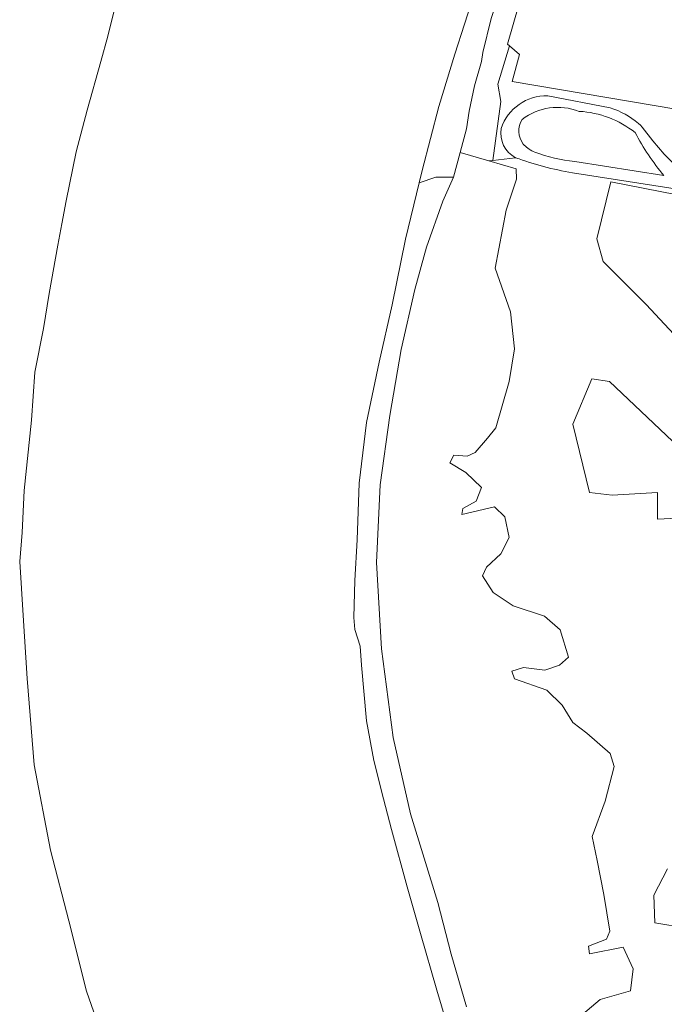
# Model space of a CAD drawing. Extents: x 184422 to 188298, y 343471 to 350189.
# Tile 14 of 256: x 184422 to 184614, y 347043 to 347336. Entities that reach past the tile are written whole.
import ezdxf

# ---------------------------------------------------------------- set-up
doc = ezdxf.new("R2010")
doc.units = 0
for name, color, linetype, lineweight in [('B-WA-GR-BOUWLAND-GV', 252, 'Continuous', 13), ('B-WA-GR-GRAS-GV', 252, 'Continuous', 13), ('B-WA-GR-GROENVOORZIENING-GV', 252, 'Continuous', 18), ('B-WA-GR-HOUTWAL-GV', 252, 'Continuous', 13), ('B-WA-OG-WATER-GV', 252, 'Continuous', 18), ('B-WA-OG-WATER_SLOOT-GV', 252, 'Continuous', 18), ('B-WA-VH-VERHARDING_HALFVERHARDING-GV', 252, 'Continuous', 18), ('B-WA-VH-VERHARDING_HALFVERHARDING_GRIND-GV', 252, 'Continuous', 18)]:
    doc.layers.add(name, color=color, linetype=linetype, lineweight=lineweight)

msp = doc.modelspace()

# ---------------------------------------------------------------- linework, layer by layer
at = {"layer": 'B-WA-GR-BOUWLAND-GV', "flags": 128}
msp.add_lwpolyline([(184587.303, 347397.799), (184567.449, 347328.858), (184568.021, 347328.35), (184571.001, 347325.706), (184568.836, 347317.709), (184617.539, 347309.435), (184625.921, 347292.296), (184626.046, 347292.039), (184629.439, 347291.536), (184681.714, 347283.786), (184712.263, 347279.257), (184773.432, 347270.188), (184779.5, 347269.732), (184792.026, 347267.206), (184799.734, 347271.234), (184799.931, 347271.31), (184803.783, 347273.05), (184808.524, 347279.098), (184810.615, 347281.765), (184820.37, 347347.899)], dxfattribs=at)
msp.add_lwpolyline([(184587.303, 347397.799), (184567.449, 347328.858), (184568.021, 347328.35), (184571.001, 347325.706), (184568.836, 347317.709), (184617.539, 347309.435), (184625.921, 347292.296), (184626.046, 347292.039), (184629.439, 347291.536), (184681.714, 347283.786), (184712.263, 347279.257), (184773.432, 347270.188), (184779.5, 347269.732), (184792.026, 347267.206), (184799.734, 347271.234), (184799.931, 347271.31), (184803.783, 347273.05), (184808.524, 347279.098), (184810.615, 347281.765), (184820.37, 347347.899)], dxfattribs=at)
msp.add_lwpolyline([(184587.303, 347397.799), (184567.449, 347328.858), (184568.021, 347328.35), (184571.001, 347325.706), (184568.836, 347317.709), (184617.539, 347309.435), (184625.921, 347292.296), (184626.046, 347292.039), (184629.439, 347291.536), (184681.714, 347283.786), (184712.263, 347279.257), (184773.432, 347270.188), (184779.5, 347269.732), (184792.026, 347267.206), (184799.734, 347271.234), (184799.931, 347271.31), (184803.783, 347273.05), (184808.524, 347279.098), (184810.615, 347281.765), (184820.37, 347347.899)], dxfattribs=at)
at = {"layer": 'B-WA-GR-GRAS-GV'}
for points in [[(184588.782, 347308.808, 0.2618114), (184571.739, 347306.384)], [(184588.782, 347308.808, 0.2618114), (184571.739, 347306.384)], [(184588.782, 347308.808, 0.2618114), (184571.739, 347306.384)], [(184605.439, 347302.474, 0.1563068), (184588.782, 347308.808)], [(184605.439, 347302.474, 0.1563068), (184588.782, 347308.808)], [(184605.439, 347302.474, 0.1563068), (184588.782, 347308.808)], [(184571.739, 347306.384, 0.3187407), (184572.11, 347299.077)], [(184571.739, 347306.384, 0.3187407), (184572.11, 347299.077)], [(184571.739, 347306.384, 0.3187407), (184572.11, 347299.077)], [(184614.032, 347289.675, -0.0521564), (184605.439, 347302.474)], [(184614.032, 347289.675, -0.0521564), (184605.439, 347302.474)], [(184614.032, 347289.675, -0.0521564), (184605.439, 347302.474)], [(184572.11, 347299.077, 0.1179362), (184575.034, 347296.899)], [(184572.11, 347299.077, 0.1179362), (184575.034, 347296.899)], [(184572.11, 347299.077, 0.1179362), (184575.034, 347296.899)], [(184575.568, 347296.635, 0.0632919), (184587.451, 347293.845)], [(184575.568, 347296.635, 0.0632919), (184587.451, 347293.845)], [(184575.568, 347296.635, 0.0632919), (184587.451, 347293.845)]]:
    msp.add_lwpolyline(points, format="xyb", dxfattribs=at)
at = {"layer": 'B-WA-GR-GRAS-GV', "flags": 128}
for points in [[(184587.287, 347037.767), (184595.055, 347044.329), (184604.028, 347046.874), (184604.831, 347053.436), (184601.885, 347059.864), (184591.84, 347057.856), (184591.573, 347060.132), (184596.929, 347062.275), (184597.867, 347064.686), (184596.126, 347075.534), (184594.117, 347085.712), (184592.644, 347092.81), (184596.528, 347103.39), (184599.206, 347113.702), (184598.001, 347117.586), (184591.037, 347123.613), (184586.885, 347126.827), (184583.671, 347131.916), (184579.117, 347136.47), (184569.475, 347139.818), (184568.671, 347142.094), (184572.153, 347143.166), (184578.582, 347142.362), (184582.867, 347143.835), (184585.546, 347146.246), (184583.135, 347154.416), (184578.448, 347158.433), (184569.073, 347161.514), (184563.18, 347165.531), (184559.966, 347170.486), (184561.172, 347173.031), (184565.457, 347177.049), (184567.868, 347181.87), (184566.663, 347188.031), (184563.582, 347190.977), (184553.806, 347188.7), (184554.073, 347190.575), (184558.091, 347192.718), (184559.698, 347196.736), (184555.011, 347201.289), (184550.19, 347204.102), (184551.395, 347206.378), (184555.413, 347206.111), (184557.823, 347207.182), (184561.439, 347211.468), (184563.984, 347214.548), (184567.868, 347228.342), (184569.475, 347238.119), (184568.27, 347249.101), (184563.716, 347262.091), (184567.064, 347279.368), (184570.144, 347288.609), (184569.995, 347291.678), (184561.839, 347294.039), (184553.285, 347296.516), (184551.345, 347289.253), (184548.135, 347282.038), (184543.244, 347268.346), (184539.84, 347255.748), (184535.751, 347237.851), (184532.319, 347218.268), (184529.481, 347197.538), (184528.368, 347174.409), (184529.852, 347148.771), (184533.378, 347122.342), (184538.514, 347099.559), (184546.642, 347073.224), (184550.662, 347057.793), (184555.235, 347042.121)], [(184587.287, 347037.767), (184595.055, 347044.329), (184604.028, 347046.874), (184604.831, 347053.436), (184601.885, 347059.864), (184591.84, 347057.856), (184591.573, 347060.132), (184596.929, 347062.275), (184597.867, 347064.686), (184596.126, 347075.534), (184594.117, 347085.712), (184592.644, 347092.81), (184596.528, 347103.39), (184599.206, 347113.702), (184598.001, 347117.586), (184591.037, 347123.613), (184586.885, 347126.827), (184583.671, 347131.916), (184579.117, 347136.47), (184569.475, 347139.818), (184568.671, 347142.094), (184572.153, 347143.166), (184578.582, 347142.362), (184582.867, 347143.835), (184585.546, 347146.246), (184583.135, 347154.416), (184578.448, 347158.433), (184569.073, 347161.514), (184563.18, 347165.531), (184559.966, 347170.486), (184561.172, 347173.031), (184565.457, 347177.049), (184567.868, 347181.87), (184566.663, 347188.031), (184563.582, 347190.977), (184553.806, 347188.7), (184554.073, 347190.575), (184558.091, 347192.718), (184559.698, 347196.736), (184555.011, 347201.289), (184550.19, 347204.102), (184551.395, 347206.378), (184555.413, 347206.111), (184557.823, 347207.182), (184561.439, 347211.468), (184563.984, 347214.548), (184567.868, 347228.342), (184569.475, 347238.119), (184568.27, 347249.101), (184563.716, 347262.091), (184567.064, 347279.368), (184570.144, 347288.609), (184569.995, 347291.678), (184561.839, 347294.039), (184553.285, 347296.516), (184551.345, 347289.253), (184548.135, 347282.038), (184543.244, 347268.346), (184539.84, 347255.748), (184535.751, 347237.851), (184532.319, 347218.268), (184529.481, 347197.538), (184528.368, 347174.409), (184529.852, 347148.771), (184533.378, 347122.342), (184538.514, 347099.559), (184546.642, 347073.224), (184550.662, 347057.793), (184555.235, 347042.121)], [(184587.287, 347037.767), (184595.055, 347044.329), (184604.028, 347046.874), (184604.831, 347053.436), (184601.885, 347059.864), (184591.84, 347057.856), (184591.573, 347060.132), (184596.929, 347062.275), (184597.867, 347064.686), (184596.126, 347075.534), (184594.117, 347085.712), (184592.644, 347092.81), (184596.528, 347103.39), (184599.206, 347113.702), (184598.001, 347117.586), (184591.037, 347123.613), (184586.885, 347126.827), (184583.671, 347131.916), (184579.117, 347136.47), (184569.475, 347139.818), (184568.671, 347142.094), (184572.153, 347143.166), (184578.582, 347142.362), (184582.867, 347143.835), (184585.546, 347146.246), (184583.135, 347154.416), (184578.448, 347158.433), (184569.073, 347161.514), (184563.18, 347165.531), (184559.966, 347170.486), (184561.172, 347173.031), (184565.457, 347177.049), (184567.868, 347181.87), (184566.663, 347188.031), (184563.582, 347190.977), (184553.806, 347188.7), (184554.073, 347190.575), (184558.091, 347192.718), (184559.698, 347196.736), (184555.011, 347201.289), (184550.19, 347204.102), (184551.395, 347206.378), (184555.413, 347206.111), (184557.823, 347207.182), (184561.439, 347211.468), (184563.984, 347214.548), (184567.868, 347228.342), (184569.475, 347238.119), (184568.27, 347249.101), (184563.716, 347262.091), (184567.064, 347279.368), (184570.144, 347288.609), (184569.995, 347291.678), (184561.839, 347294.039), (184553.285, 347296.516), (184551.345, 347289.253), (184548.135, 347282.038), (184543.244, 347268.346), (184539.84, 347255.748), (184535.751, 347237.851), (184532.319, 347218.268), (184529.481, 347197.538), (184528.368, 347174.409), (184529.852, 347148.771), (184533.378, 347122.342), (184538.514, 347099.559), (184546.642, 347073.224), (184550.662, 347057.793), (184555.235, 347042.121)], [(184575.034, 347296.899), (184575.568, 347296.635)], [(184575.034, 347296.899), (184575.568, 347296.635)], [(184575.034, 347296.899), (184575.568, 347296.635)], [(184587.451, 347293.845), (184614.032, 347289.675)], [(184587.451, 347293.845), (184614.032, 347289.675)], [(184587.451, 347293.845), (184614.032, 347289.675)], [(184651.958, 347277.253), (184598.194, 347287.781), (184594.058, 347270.862), (184595.938, 347264.095), (184608.721, 347251.312), (184638.799, 347218.978)], [(184651.958, 347277.253), (184598.194, 347287.781), (184594.058, 347270.862), (184595.938, 347264.095), (184608.721, 347251.312), (184638.799, 347218.978)], [(184651.958, 347277.253), (184598.194, 347287.781), (184594.058, 347270.862), (184595.938, 347264.095), (184608.721, 347251.312), (184638.799, 347218.978)], [(184618.496, 347208.827), (184597.818, 347228.377), (184592.554, 347229.129), (184586.915, 347215.594), (184591.802, 347195.292), (184598.57, 347194.54), (184612.105, 347195.292), (184612.105, 347187.396), (184620, 347187.772)], [(184618.496, 347208.827), (184597.818, 347228.377), (184592.554, 347229.129), (184586.915, 347215.594), (184591.802, 347195.292), (184598.57, 347194.54), (184612.105, 347195.292), (184612.105, 347187.396), (184620, 347187.772)], [(184618.496, 347208.827), (184597.818, 347228.377), (184592.554, 347229.129), (184586.915, 347215.594), (184591.802, 347195.292), (184598.57, 347194.54), (184612.105, 347195.292), (184612.105, 347187.396), (184620, 347187.772)], [(184615.112, 347083.252), (184610.977, 347075.357), (184611.353, 347067.086), (184620.752, 347065.582)], [(184615.112, 347083.252), (184610.977, 347075.357), (184611.353, 347067.086), (184620.752, 347065.582)], [(184615.112, 347083.252), (184610.977, 347075.357), (184611.353, 347067.086), (184620.752, 347065.582)]]:
    msp.add_lwpolyline(points, dxfattribs=at)
at = {"layer": 'B-WA-GR-GROENVOORZIENING-GV', "flags": 128}
for points in [[(184797.8, 347264.316), (184792.026, 347267.206), (184779.5, 347269.732), (184773.432, 347270.188), (184712.263, 347279.257), (184681.714, 347283.786), (184629.439, 347291.536), (184626.046, 347292.039), (184625.921, 347292.296), (184617.539, 347309.435), (184568.836, 347317.709), (184571.001, 347325.706), (184568.021, 347328.35), (184564.583, 347316.86), (184565.433, 347311.769), (184563.065, 347294.188)], [(184797.8, 347264.316), (184792.026, 347267.206), (184779.5, 347269.732), (184773.432, 347270.188), (184712.263, 347279.257), (184681.714, 347283.786), (184629.439, 347291.536), (184626.046, 347292.039), (184625.921, 347292.296), (184617.539, 347309.435), (184568.836, 347317.709), (184571.001, 347325.706), (184568.021, 347328.35), (184564.583, 347316.86), (184565.433, 347311.769), (184563.065, 347294.188)], [(184797.8, 347264.316), (184792.026, 347267.206), (184779.5, 347269.732), (184773.432, 347270.188), (184712.263, 347279.257), (184681.714, 347283.786), (184629.439, 347291.536), (184626.046, 347292.039), (184625.921, 347292.296), (184617.539, 347309.435), (184568.836, 347317.709), (184571.001, 347325.706), (184568.021, 347328.35), (184564.583, 347316.86), (184565.433, 347311.769), (184563.065, 347294.188)], [(184579.4, 347313.438), (184597.99, 347309.868)], [(184579.4, 347313.438), (184597.99, 347309.868)], [(184579.4, 347313.438), (184597.99, 347309.868)], [(184606.41, 347305.229), (184606.986, 347304.686), (184607.518, 347304.101), (184610.757, 347300.022), (184614.128, 347296.053)], [(184606.41, 347305.229), (184606.986, 347304.686), (184607.518, 347304.101), (184610.757, 347300.022), (184614.128, 347296.053)], [(184606.41, 347305.229), (184606.986, 347304.686), (184607.518, 347304.101), (184610.757, 347300.022), (184614.128, 347296.053)], [(184563.065, 347294.188), (184569.808, 347295.007)], [(184563.065, 347294.188), (184569.808, 347295.007)], [(184563.065, 347294.188), (184569.808, 347295.007)]]:
    msp.add_lwpolyline(points, dxfattribs=at)
at = {"layer": 'B-WA-GR-GROENVOORZIENING-GV'}
for points in [[(184565.554, 347303.707, -0.3325446), (184579.4, 347313.438)], [(184565.554, 347303.707, -0.3325446), (184579.4, 347313.438)], [(184565.554, 347303.707, -0.3325446), (184579.4, 347313.438)], [(184597.99, 347309.868, -0.0962771), (184606.41, 347305.229)], [(184597.99, 347309.868, -0.0962771), (184606.41, 347305.229)], [(184597.99, 347309.868, -0.0962771), (184606.41, 347305.229)], [(184569.808, 347295.007, -0.3292681), (184565.554, 347303.707)], [(184569.808, 347295.007, -0.3292681), (184565.554, 347303.707)], [(184569.808, 347295.007, -0.3292681), (184565.554, 347303.707)], [(184614.128, 347296.053, 0.1098463), (184624.662, 347288.28)], [(184614.128, 347296.053, 0.1098463), (184624.662, 347288.28)], [(184614.128, 347296.053, 0.1098463), (184624.662, 347288.28)]]:
    msp.add_lwpolyline(points, format="xyb", dxfattribs=at)
at = {"layer": 'B-WA-GR-HOUTWAL-GV', "flags": 128}
for points in [[(184569.808, 347295.007), (184563.065, 347294.188), (184561.839, 347294.039), (184569.995, 347291.678), (184570.144, 347288.609), (184567.064, 347279.368), (184563.716, 347262.091), (184568.27, 347249.101), (184569.475, 347238.119), (184567.868, 347228.342), (184563.984, 347214.548), (184561.439, 347211.468), (184557.823, 347207.182), (184555.413, 347206.111), (184551.395, 347206.378), (184550.19, 347204.102), (184555.011, 347201.289), (184559.698, 347196.736), (184558.091, 347192.718), (184554.073, 347190.575), (184553.806, 347188.7), (184563.582, 347190.977), (184566.663, 347188.031), (184567.868, 347181.87), (184565.457, 347177.049), (184561.172, 347173.031), (184559.966, 347170.486), (184563.18, 347165.531), (184569.073, 347161.514), (184578.448, 347158.433), (184583.135, 347154.416), (184585.546, 347146.246), (184582.867, 347143.835), (184578.582, 347142.362), (184572.153, 347143.166), (184568.671, 347142.094), (184569.475, 347139.818), (184579.117, 347136.47), (184583.671, 347131.916), (184586.885, 347126.827), (184591.037, 347123.613), (184598.001, 347117.586), (184599.206, 347113.702), (184596.528, 347103.39), (184592.644, 347092.81), (184594.117, 347085.712), (184596.126, 347075.534), (184597.867, 347064.686), (184596.929, 347062.275), (184591.573, 347060.132), (184591.84, 347057.856), (184601.885, 347059.864), (184604.831, 347053.436), (184604.028, 347046.874), (184595.055, 347044.329), (184587.287, 347037.767)], [(184569.808, 347295.007), (184563.065, 347294.188), (184561.839, 347294.039), (184569.995, 347291.678), (184570.144, 347288.609), (184567.064, 347279.368), (184563.716, 347262.091), (184568.27, 347249.101), (184569.475, 347238.119), (184567.868, 347228.342), (184563.984, 347214.548), (184561.439, 347211.468), (184557.823, 347207.182), (184555.413, 347206.111), (184551.395, 347206.378), (184550.19, 347204.102), (184555.011, 347201.289), (184559.698, 347196.736), (184558.091, 347192.718), (184554.073, 347190.575), (184553.806, 347188.7), (184563.582, 347190.977), (184566.663, 347188.031), (184567.868, 347181.87), (184565.457, 347177.049), (184561.172, 347173.031), (184559.966, 347170.486), (184563.18, 347165.531), (184569.073, 347161.514), (184578.448, 347158.433), (184583.135, 347154.416), (184585.546, 347146.246), (184582.867, 347143.835), (184578.582, 347142.362), (184572.153, 347143.166), (184568.671, 347142.094), (184569.475, 347139.818), (184579.117, 347136.47), (184583.671, 347131.916), (184586.885, 347126.827), (184591.037, 347123.613), (184598.001, 347117.586), (184599.206, 347113.702), (184596.528, 347103.39), (184592.644, 347092.81), (184594.117, 347085.712), (184596.126, 347075.534), (184597.867, 347064.686), (184596.929, 347062.275), (184591.573, 347060.132), (184591.84, 347057.856), (184601.885, 347059.864), (184604.831, 347053.436), (184604.028, 347046.874), (184595.055, 347044.329), (184587.287, 347037.767)], [(184569.808, 347295.007), (184563.065, 347294.188), (184561.839, 347294.039), (184569.995, 347291.678), (184570.144, 347288.609), (184567.064, 347279.368), (184563.716, 347262.091), (184568.27, 347249.101), (184569.475, 347238.119), (184567.868, 347228.342), (184563.984, 347214.548), (184561.439, 347211.468), (184557.823, 347207.182), (184555.413, 347206.111), (184551.395, 347206.378), (184550.19, 347204.102), (184555.011, 347201.289), (184559.698, 347196.736), (184558.091, 347192.718), (184554.073, 347190.575), (184553.806, 347188.7), (184563.582, 347190.977), (184566.663, 347188.031), (184567.868, 347181.87), (184565.457, 347177.049), (184561.172, 347173.031), (184559.966, 347170.486), (184563.18, 347165.531), (184569.073, 347161.514), (184578.448, 347158.433), (184583.135, 347154.416), (184585.546, 347146.246), (184582.867, 347143.835), (184578.582, 347142.362), (184572.153, 347143.166), (184568.671, 347142.094), (184569.475, 347139.818), (184579.117, 347136.47), (184583.671, 347131.916), (184586.885, 347126.827), (184591.037, 347123.613), (184598.001, 347117.586), (184599.206, 347113.702), (184596.528, 347103.39), (184592.644, 347092.81), (184594.117, 347085.712), (184596.126, 347075.534), (184597.867, 347064.686), (184596.929, 347062.275), (184591.573, 347060.132), (184591.84, 347057.856), (184601.885, 347059.864), (184604.831, 347053.436), (184604.028, 347046.874), (184595.055, 347044.329), (184587.287, 347037.767)], [(184769.303, 347262.699), (184737.933, 347267.564), (184675.419, 347276.987), (184623.1, 347284.87), (184586.741, 347290.503)], [(184769.303, 347262.699), (184737.933, 347267.564), (184675.419, 347276.987), (184623.1, 347284.87), (184586.741, 347290.503)], [(184769.303, 347262.699), (184737.933, 347267.564), (184675.419, 347276.987), (184623.1, 347284.87), (184586.741, 347290.503)], [(184638.799, 347218.978), (184608.721, 347251.312), (184595.938, 347264.095), (184594.058, 347270.862), (184598.194, 347287.781), (184651.958, 347277.253)], [(184638.799, 347218.978), (184608.721, 347251.312), (184595.938, 347264.095), (184594.058, 347270.862), (184598.194, 347287.781), (184651.958, 347277.253)], [(184638.799, 347218.978), (184608.721, 347251.312), (184595.938, 347264.095), (184594.058, 347270.862), (184598.194, 347287.781), (184651.958, 347277.253)], [(184620, 347187.772), (184612.105, 347187.396), (184612.105, 347195.292), (184598.57, 347194.54), (184591.802, 347195.292), (184586.915, 347215.594), (184592.554, 347229.129), (184597.818, 347228.377), (184618.496, 347208.827)], [(184620, 347187.772), (184612.105, 347187.396), (184612.105, 347195.292), (184598.57, 347194.54), (184591.802, 347195.292), (184586.915, 347215.594), (184592.554, 347229.129), (184597.818, 347228.377), (184618.496, 347208.827)], [(184620, 347187.772), (184612.105, 347187.396), (184612.105, 347195.292), (184598.57, 347194.54), (184591.802, 347195.292), (184586.915, 347215.594), (184592.554, 347229.129), (184597.818, 347228.377), (184618.496, 347208.827)], [(184620.752, 347065.582), (184611.353, 347067.086), (184610.977, 347075.357), (184615.112, 347083.252)], [(184620.752, 347065.582), (184611.353, 347067.086), (184610.977, 347075.357), (184615.112, 347083.252)], [(184620.752, 347065.582), (184611.353, 347067.086), (184610.977, 347075.357), (184615.112, 347083.252)]]:
    msp.add_lwpolyline(points, dxfattribs=at)
at = {"layer": 'B-WA-GR-HOUTWAL-GV'}
msp.add_lwpolyline([(184586.741, 347290.503, -0.0446746), (184569.808, 347295.007)], format="xyb", dxfattribs=at)
msp.add_lwpolyline([(184586.741, 347290.503, -0.0446746), (184569.808, 347295.007)], format="xyb", dxfattribs=at)
msp.add_lwpolyline([(184586.741, 347290.503, -0.0446746), (184569.808, 347295.007)], format="xyb", dxfattribs=at)
at = {"layer": 'B-WA-OG-WATER-GV', "flags": 128}
for points in [[(184452.167, 347346.447), (184448.365, 347331.178), (184446.266, 347323.689), (184442.226, 347309.126), (184438.945, 347296.784), (184435.945, 347282.145), (184434.63, 347275.289), (184433.413, 347268.941), (184430.884, 347254.559), (184429.148, 347244.146), (184426.615, 347231.139), (184425.605, 347216.799), (184423.448, 347195.899), (184422.852, 347183.35), (184422.093, 347174.708), (184423.104, 347158.667), (184424.319, 347139.878), (184426.439, 347114.219), (184431.308, 347088.764), (184436.693, 347067.71), (184441.961, 347046.812), (184445.566, 347036.592)], [(184452.167, 347346.447), (184448.365, 347331.178), (184446.266, 347323.689), (184442.226, 347309.126), (184438.945, 347296.784), (184435.945, 347282.145), (184434.63, 347275.289), (184433.413, 347268.941), (184430.884, 347254.559), (184429.148, 347244.146), (184426.615, 347231.139), (184425.605, 347216.799), (184423.448, 347195.899), (184422.852, 347183.35), (184422.093, 347174.708), (184423.104, 347158.667), (184424.319, 347139.878), (184426.439, 347114.219), (184431.308, 347088.764), (184436.693, 347067.71), (184441.961, 347046.812), (184445.566, 347036.592)], [(184452.167, 347346.447), (184448.365, 347331.178), (184446.266, 347323.689), (184442.226, 347309.126), (184438.945, 347296.784), (184435.945, 347282.145), (184434.63, 347275.289), (184433.413, 347268.941), (184430.884, 347254.559), (184429.148, 347244.146), (184426.615, 347231.139), (184425.605, 347216.799), (184423.448, 347195.899), (184422.852, 347183.35), (184422.093, 347174.708), (184423.104, 347158.667), (184424.319, 347139.878), (184426.439, 347114.219), (184431.308, 347088.764), (184436.693, 347067.71), (184441.961, 347046.812), (184445.566, 347036.592)], [(184550.838, 347032.068), (184546.354, 347047.038), (184541.492, 347063.911), (184537.522, 347077.841), (184532.875, 347094.951), (184530.511, 347104.016), (184527.551, 347115.436), (184525.394, 347127.29), (184523.95, 347143.84), (184523.54, 347149.534), (184521.895, 347154.516), (184521.668, 347158.109), (184521.949, 347169.048), (184522.619, 347181.166), (184523.255, 347198.056), (184525.36, 347216.129), (184529.155, 347234.148), (184533.011, 347251.204), (184536.997, 347270.696), (184541.118, 347287.542), (184542.001, 347291.154), (184546.931, 347310.276), (184551.695, 347325.804), (184557.434, 347343.789)], [(184550.838, 347032.068), (184546.354, 347047.038), (184541.492, 347063.911), (184537.522, 347077.841), (184532.875, 347094.951), (184530.511, 347104.016), (184527.551, 347115.436), (184525.394, 347127.29), (184523.95, 347143.84), (184523.54, 347149.534), (184521.895, 347154.516), (184521.668, 347158.109), (184521.949, 347169.048), (184522.619, 347181.166), (184523.255, 347198.056), (184525.36, 347216.129), (184529.155, 347234.148), (184533.011, 347251.204), (184536.997, 347270.696), (184541.118, 347287.542), (184542.001, 347291.154), (184546.931, 347310.276), (184551.695, 347325.804), (184557.434, 347343.789)], [(184550.838, 347032.068), (184546.354, 347047.038), (184541.492, 347063.911), (184537.522, 347077.841), (184532.875, 347094.951), (184530.511, 347104.016), (184527.551, 347115.436), (184525.394, 347127.29), (184523.95, 347143.84), (184523.54, 347149.534), (184521.895, 347154.516), (184521.668, 347158.109), (184521.949, 347169.048), (184522.619, 347181.166), (184523.255, 347198.056), (184525.36, 347216.129), (184529.155, 347234.148), (184533.011, 347251.204), (184536.997, 347270.696), (184541.118, 347287.542), (184542.001, 347291.154), (184546.931, 347310.276), (184551.695, 347325.804), (184557.434, 347343.789)]]:
    msp.add_lwpolyline(points, dxfattribs=at)
at = {"layer": 'B-WA-OG-WATER_SLOOT-GV', "flags": 128}
msp.add_lwpolyline([(184573.836, 347373.787), (184568.409, 347376.675), (184564.849, 347365.648), (184561.013, 347355.052), (184557.434, 347343.789), (184551.695, 347325.804), (184546.931, 347310.276), (184542.001, 347291.154), (184541.118, 347287.542), (184546.098, 347289.199), (184551.345, 347289.253), (184553.285, 347296.516), (184555.167, 347303.566), (184556.001, 347308.873), (184557.572, 347316.429), (184559.713, 347323.607), (184560.027, 347326.339), (184562.595, 347336.478), (184567.219, 347350.759)], close=True, dxfattribs=at)
msp.add_lwpolyline([(184573.836, 347373.787), (184568.409, 347376.675), (184564.849, 347365.648), (184561.013, 347355.052), (184557.434, 347343.789), (184551.695, 347325.804), (184546.931, 347310.276), (184542.001, 347291.154), (184541.118, 347287.542), (184546.098, 347289.199), (184551.345, 347289.253), (184553.285, 347296.516), (184555.167, 347303.566), (184556.001, 347308.873), (184557.572, 347316.429), (184559.713, 347323.607), (184560.027, 347326.339), (184562.595, 347336.478), (184567.219, 347350.759)], close=True, dxfattribs=at)
msp.add_lwpolyline([(184573.836, 347373.787), (184568.409, 347376.675), (184564.849, 347365.648), (184561.013, 347355.052), (184557.434, 347343.789), (184551.695, 347325.804), (184546.931, 347310.276), (184542.001, 347291.154), (184541.118, 347287.542), (184546.098, 347289.199), (184551.345, 347289.253), (184553.285, 347296.516), (184555.167, 347303.566), (184556.001, 347308.873), (184557.572, 347316.429), (184559.713, 347323.607), (184560.027, 347326.339), (184562.595, 347336.478), (184567.219, 347350.759)], close=True, dxfattribs=at)
msp.add_lwpolyline([(184555.235, 347042.121), (184550.662, 347057.793), (184546.642, 347073.224), (184538.514, 347099.559), (184533.378, 347122.342), (184529.852, 347148.771), (184528.368, 347174.409), (184529.481, 347197.538), (184532.319, 347218.268), (184535.751, 347237.851), (184539.84, 347255.748), (184543.244, 347268.346), (184548.135, 347282.038), (184551.345, 347289.253), (184546.098, 347289.199), (184541.118, 347287.542), (184536.997, 347270.696), (184533.011, 347251.204), (184529.155, 347234.148), (184525.36, 347216.129), (184523.255, 347198.056), (184522.619, 347181.166), (184521.949, 347169.048), (184521.668, 347158.109), (184521.895, 347154.516), (184523.54, 347149.534), (184523.95, 347143.84), (184525.394, 347127.29), (184527.551, 347115.436), (184530.511, 347104.016), (184532.875, 347094.951), (184537.522, 347077.841), (184541.492, 347063.911), (184546.354, 347047.038), (184550.838, 347032.068)], dxfattribs=at)
msp.add_lwpolyline([(184555.235, 347042.121), (184550.662, 347057.793), (184546.642, 347073.224), (184538.514, 347099.559), (184533.378, 347122.342), (184529.852, 347148.771), (184528.368, 347174.409), (184529.481, 347197.538), (184532.319, 347218.268), (184535.751, 347237.851), (184539.84, 347255.748), (184543.244, 347268.346), (184548.135, 347282.038), (184551.345, 347289.253), (184546.098, 347289.199), (184541.118, 347287.542), (184536.997, 347270.696), (184533.011, 347251.204), (184529.155, 347234.148), (184525.36, 347216.129), (184523.255, 347198.056), (184522.619, 347181.166), (184521.949, 347169.048), (184521.668, 347158.109), (184521.895, 347154.516), (184523.54, 347149.534), (184523.95, 347143.84), (184525.394, 347127.29), (184527.551, 347115.436), (184530.511, 347104.016), (184532.875, 347094.951), (184537.522, 347077.841), (184541.492, 347063.911), (184546.354, 347047.038), (184550.838, 347032.068)], dxfattribs=at)
msp.add_lwpolyline([(184555.235, 347042.121), (184550.662, 347057.793), (184546.642, 347073.224), (184538.514, 347099.559), (184533.378, 347122.342), (184529.852, 347148.771), (184528.368, 347174.409), (184529.481, 347197.538), (184532.319, 347218.268), (184535.751, 347237.851), (184539.84, 347255.748), (184543.244, 347268.346), (184548.135, 347282.038), (184551.345, 347289.253), (184546.098, 347289.199), (184541.118, 347287.542), (184536.997, 347270.696), (184533.011, 347251.204), (184529.155, 347234.148), (184525.36, 347216.129), (184523.255, 347198.056), (184522.619, 347181.166), (184521.949, 347169.048), (184521.668, 347158.109), (184521.895, 347154.516), (184523.54, 347149.534), (184523.95, 347143.84), (184525.394, 347127.29), (184527.551, 347115.436), (184530.511, 347104.016), (184532.875, 347094.951), (184537.522, 347077.841), (184541.492, 347063.911), (184546.354, 347047.038), (184550.838, 347032.068)], dxfattribs=at)
at = {"layer": 'B-WA-VH-VERHARDING_HALFVERHARDING-GV', "flags": 128}
msp.add_lwpolyline([(184562.595, 347336.478), (184560.027, 347326.339), (184559.713, 347323.607), (184557.572, 347316.429), (184556.001, 347308.873), (184555.167, 347303.566), (184553.285, 347296.516), (184561.839, 347294.039), (184563.065, 347294.188), (184565.433, 347311.769), (184564.583, 347316.86), (184568.021, 347328.35), (184567.449, 347328.858), (184587.303, 347397.799)], dxfattribs=at)
msp.add_lwpolyline([(184562.595, 347336.478), (184560.027, 347326.339), (184559.713, 347323.607), (184557.572, 347316.429), (184556.001, 347308.873), (184555.167, 347303.566), (184553.285, 347296.516), (184561.839, 347294.039), (184563.065, 347294.188), (184565.433, 347311.769), (184564.583, 347316.86), (184568.021, 347328.35), (184567.449, 347328.858), (184587.303, 347397.799)], dxfattribs=at)
msp.add_lwpolyline([(184562.595, 347336.478), (184560.027, 347326.339), (184559.713, 347323.607), (184557.572, 347316.429), (184556.001, 347308.873), (184555.167, 347303.566), (184553.285, 347296.516), (184561.839, 347294.039), (184563.065, 347294.188), (184565.433, 347311.769), (184564.583, 347316.86), (184568.021, 347328.35), (184567.449, 347328.858), (184587.303, 347397.799)], dxfattribs=at)
at = {"layer": 'B-WA-VH-VERHARDING_HALFVERHARDING_GRIND-GV'}
for points in [[(184579.4, 347313.438, 0.3325446), (184565.554, 347303.707)], [(184579.4, 347313.438, 0.3325446), (184565.554, 347303.707)], [(184579.4, 347313.438, 0.3325446), (184565.554, 347303.707)], [(184571.739, 347306.384, -0.2618114), (184588.782, 347308.808)], [(184571.739, 347306.384, -0.2618114), (184588.782, 347308.808)], [(184571.739, 347306.384, -0.2618114), (184588.782, 347308.808)], [(184588.782, 347308.808, -0.1563068), (184605.439, 347302.474)], [(184588.782, 347308.808, -0.1563068), (184605.439, 347302.474)], [(184588.782, 347308.808, -0.1563068), (184605.439, 347302.474)], [(184606.41, 347305.229, 0.0962771), (184597.99, 347309.868)], [(184606.41, 347305.229, 0.0962771), (184597.99, 347309.868)], [(184606.41, 347305.229, 0.0962771), (184597.99, 347309.868)], [(184572.11, 347299.077, -0.3187407), (184571.739, 347306.384)], [(184572.11, 347299.077, -0.3187407), (184571.739, 347306.384)], [(184572.11, 347299.077, -0.3187407), (184571.739, 347306.384)], [(184565.554, 347303.707, 0.3292681), (184569.808, 347295.007)], [(184565.554, 347303.707, 0.3292681), (184569.808, 347295.007)], [(184565.554, 347303.707, 0.3292681), (184569.808, 347295.007)], [(184605.439, 347302.474, 0.0521564), (184614.032, 347289.675)], [(184605.439, 347302.474, 0.0521564), (184614.032, 347289.675)], [(184605.439, 347302.474, 0.0521564), (184614.032, 347289.675)], [(184575.034, 347296.899, -0.1179362), (184572.11, 347299.077)], [(184575.034, 347296.899, -0.1179362), (184572.11, 347299.077)], [(184575.034, 347296.899, -0.1179362), (184572.11, 347299.077)], [(184587.451, 347293.845, -0.0632919), (184575.568, 347296.635)], [(184587.451, 347293.845, -0.0632919), (184575.568, 347296.635)], [(184587.451, 347293.845, -0.0632919), (184575.568, 347296.635)], [(184624.662, 347288.28, -0.1098463), (184614.128, 347296.053)], [(184624.662, 347288.28, -0.1098463), (184614.128, 347296.053)], [(184624.662, 347288.28, -0.1098463), (184614.128, 347296.053)], [(184569.808, 347295.007, 0.0446746), (184586.741, 347290.503)], [(184569.808, 347295.007, 0.0446746), (184586.741, 347290.503)], [(184569.808, 347295.007, 0.0446746), (184586.741, 347290.503)]]:
    msp.add_lwpolyline(points, format="xyb", dxfattribs=at)
at = {"layer": 'B-WA-VH-VERHARDING_HALFVERHARDING_GRIND-GV', "flags": 128}
for points in [[(184597.99, 347309.868), (184579.4, 347313.438)], [(184597.99, 347309.868), (184579.4, 347313.438)], [(184597.99, 347309.868), (184579.4, 347313.438)], [(184614.128, 347296.053), (184610.757, 347300.022), (184607.518, 347304.101), (184606.986, 347304.686), (184606.41, 347305.229)], [(184614.128, 347296.053), (184610.757, 347300.022), (184607.518, 347304.101), (184606.986, 347304.686), (184606.41, 347305.229)], [(184614.128, 347296.053), (184610.757, 347300.022), (184607.518, 347304.101), (184606.986, 347304.686), (184606.41, 347305.229)], [(184575.568, 347296.635), (184575.034, 347296.899)], [(184575.568, 347296.635), (184575.034, 347296.899)], [(184575.568, 347296.635), (184575.034, 347296.899)], [(184614.032, 347289.675), (184587.451, 347293.845)], [(184614.032, 347289.675), (184587.451, 347293.845)], [(184614.032, 347289.675), (184587.451, 347293.845)], [(184586.741, 347290.503), (184623.1, 347284.87), (184675.419, 347276.987), (184737.933, 347267.564), (184769.303, 347262.699)], [(184586.741, 347290.503), (184623.1, 347284.87), (184675.419, 347276.987), (184737.933, 347267.564), (184769.303, 347262.699)], [(184586.741, 347290.503), (184623.1, 347284.87), (184675.419, 347276.987), (184737.933, 347267.564), (184769.303, 347262.699)]]:
    msp.add_lwpolyline(points, dxfattribs=at)

doc.saveas('drawing.dxf')
